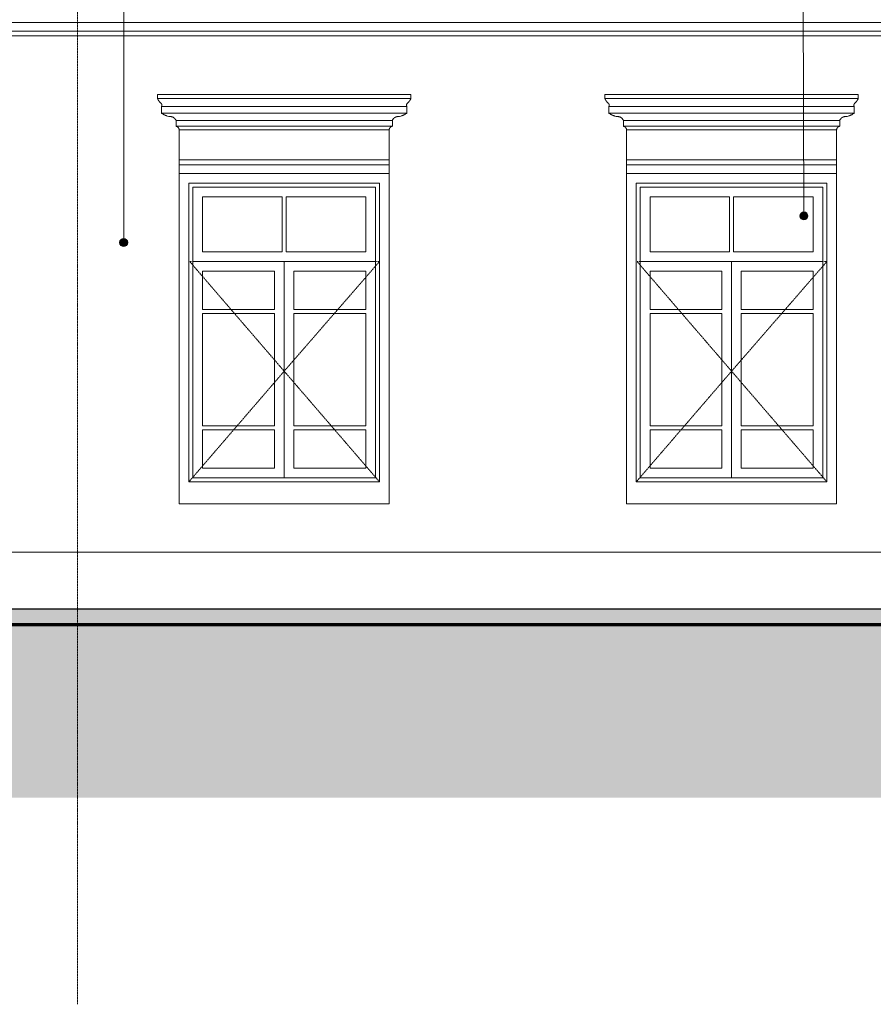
# Model space of a CAD drawing. Header units: millimetres. Extents: x -32191 to 39105, y -1740 to 9180.
# Tile 17 of 30: x 19355 to 24640, y -1520 to 4578. Entities that reach past the tile are written whole.
import ezdxf

# ---------------------------------------------------------------- set-up
doc = ezdxf.new("R2010")
doc.units = ezdxf.units.MM
doc.linetypes.add('_Tracejado pequeno', pattern=[2.25, 1.5, -0.75])
doc.linetypes.add('_Traço - ponto', pattern=[16, 12, -2, 0, -2])
for name, color, linetype, lineweight in [('A-FLOR', 192, 'Continuous', 25), ('A-FLOR-PATT', 8, 'Continuous', 70), ('A-GENM', 13, 'Continuous', 18), ('A-GLAZ', 151, 'Continuous', 18), ('A-GLAZ-HDLN', 1, '_Tracejado pequeno', 18), ('G-ANNO-TEXT', 231, 'Continuous', 9), ('S-GRID', 1, 'Continuous', 9)]:
    doc.layers.add(name, color=color, linetype=linetype, lineweight=lineweight)

# ---------------------------------------------------------------- blocks, each defined once
blk = doc.blocks.new('Window_CV - Window_CV - 2 divisões-4329175-ELEVAÇÃO 2 - MANTER _ CONSTRUIR')
at = {"layer": 'A-GLAZ'}
for p, q in [((-15498.4, 3630), (-16798.4, 3630)), ((-16798.4, 3630), (-16798.4, 1584)), ((-15498.4, 1584), (-15498.4, 3630)), ((-16738.4, 1720), (-16738.4, 3570)), ((-16738.4, 3570), (-15558.4, 3570)), ((-16713.4, 3545), (-16713.4, 1745)), ((-16713.4, 3545), (-15583.4, 3545)), ((-15583.4, 1745), (-15583.4, 3545)), ((-15558.4, 3570), (-15558.4, 1720)), ((-16653.4, 3485), (-16653.4, 3144)), ((-16160.9, 3485), (-16653.4, 3485)), ((-16160.9, 3144), (-16160.9, 3485)), ((-16135.9, 3485), (-16135.9, 3144)), ((-15643.4, 3485), (-16135.9, 3485)), ((-15643.4, 3144), (-15643.4, 3485)), ((-16160.9, 3144), (-16653.4, 3144)), ((-15643.4, 3144), (-16135.9, 3144)), ((-16713.4, 3084), (-15583.4, 3084)), ((-16148.4, 3084), (-16713.4, 3084)), ((-16148.4, 3084), (-16148.4, 1745)), ((-16148.4, 1745), (-16148.4, 3084)), ((-15583.4, 3084), (-16148.4, 3084)), ((-16653.4, 2786.5), (-16653.4, 3024)), ((-16653.4, 3024), (-16208.4, 3024)), ((-16208.4, 3024), (-16208.4, 2786.5)), ((-16088.4, 2786.5), (-16088.4, 3024)), ((-16088.4, 3024), (-15643.4, 3024)), ((-15643.4, 3024), (-15643.4, 2786.5)), ((-16208.4, 2786.5), (-16653.4, 2786.5)), ((-16653.4, 2761.5), (-16208.4, 2761.5)), ((-16653.4, 2067.5), (-16653.4, 2761.5)), ((-16208.4, 2761.5), (-16208.4, 2067.5)), ((-15643.4, 2786.5), (-16088.4, 2786.5)), ((-16088.4, 2067.5), (-16088.4, 2761.5)), ((-16088.4, 2761.5), (-15643.4, 2761.5)), ((-15643.4, 2761.5), (-15643.4, 2067.5)), ((-16208.4, 2067.5), (-16653.4, 2067.5)), ((-16653.4, 2042.5), (-16653.4, 1805)), ((-16653.4, 2042.5), (-16208.4, 2042.5)), ((-16208.4, 1805), (-16208.4, 2042.5)), ((-15643.4, 2067.5), (-16088.4, 2067.5)), ((-16088.4, 2042.5), (-15643.4, 2042.5)), ((-16088.4, 2042.5), (-16088.4, 1805)), ((-15643.4, 1805), (-15643.4, 2042.5)), ((-16653.4, 1805), (-16208.4, 1805)), ((-16088.4, 1805), (-15643.4, 1805)), ((-15558.4, 1720), (-16738.4, 1720)), ((-16713.4, 1745), (-15583.4, 1745)), ((-16798.4, 1584), (-15498.4, 1584))]:
    blk.add_line(p, q, dxfattribs=at)
at = {"layer": 'A-GLAZ-HDLN'}
for p, q in [((-15558.4, 3084), (-16733.2, 3084)), ((-16148.4, 2405), (-16733.2, 3084)), ((-15558.4, 3084), (-16148.4, 2405)), ((-16738.4, 1720), (-16148.4, 2405)), ((-16148.4, 2405), (-15558.4, 1720))]:
    blk.add_line(p, q, dxfattribs=at)
blk = doc.blocks.new('ornamento esquadrias - ornamento esquadrias-4133635-ELEVAÇÃO 2 - MANTER _ CONSTRUIR')
at = {"layer": 'A-GENM'}
for p, q in [((-4528.8, 4114.9), (-6098.2, 4114.9)), ((-6098.2, 4114.9), (-6098.2, 4089.9)), ((-4528.8, 4089.9), (-6098.2, 4089.9)), ((-6098.2, 4089.9), (-4528.8, 4089.9)), ((-4528.8, 4089.9), (-4528.8, 4114.9)), ((-6073.2, 4039.9), (-4553.8, 4039.9)), ((-4553.8, 4039.9), (-6073.2, 4039.9)), ((-6073.2, 4039.9), (-6073.2, 3999.9)), ((-4553.8, 3999.9), (-4553.8, 4039.9)), ((-4553.8, 3999.9), (-6073.2, 3999.9)), ((-6073.2, 3999.9), (-4553.8, 3999.9)), ((-5983.2, 3953.3), (-4643.8, 3953.3)), ((-4643.8, 3953.3), (-5983.2, 3953.3)), ((-5983.2, 3953.3), (-5983.2, 3918.3)), ((-4643.8, 3918.3), (-5983.2, 3918.3)), ((-5983.2, 3918.3), (-4643.8, 3918.3)), ((-4643.8, 3918.3), (-4643.8, 3953.3)), ((-4663.5, 3894.9), (-5963.5, 3894.9)), ((-5963.5, 3894.9), (-5963.5, 3709.1)), ((-5963.5, 3894.9), (-4663.5, 3894.9)), ((-4663.5, 3709.1), (-4663.5, 3894.9)), ((-4663.5, 3709.1), (-5963.5, 3709.1)), ((-5963.5, 3709.1), (-4663.5, 3709.1)), ((-5963.5, 3679.1), (-5963.5, 3709.1)), ((-5963.5, 3679.1), (-4663.5, 3679.1)), ((-5963.5, 3626.1), (-5963.5, 3679.1)), ((-5963.5, 3679.1), (-4663.5, 3679.1)), ((-4663.5, 3709.1), (-4663.5, 3679.1)), ((-4663.5, 3679.1), (-4663.5, 3626.1))]:
    blk.add_line(p, q, dxfattribs=at)
for points, knots in [([(-6079.6, 4063.3), (-6081.1, 4064.9), (-6083.4, 4067.3), (-6086.2, 4070.6), (-6087.9, 4072.7), (-6089.1, 4074.4), (-6090.3, 4076.1), (-6091.5, 4077.8), (-6092.5, 4079.4), (-6093.5, 4081), (-6094.5, 4082.7), (-6095.4, 4084.4), (-6096.4, 4086.3), (-6097.2, 4087.8), (-6097.7, 4088.9), (-6098.1, 4089.7), (-6098.2, 4089.9), (-6098.2, 4089.9)], [0, 0, 0, 0, 0.142857, 0.214286, 0.285714, 0.321429, 0.357143, 0.428571, 0.464286, 0.5, 0.571429, 0.625, 0.678571, 0.785714, 0.839286, 0.892857, 1, 1, 1, 1]), ([(-4528.8, 4089.9), (-4528.8, 4089.9), (-4529, 4089.5), (-4529.7, 4088.1), (-4530.4, 4086.6), (-4531.3, 4084.9), (-4532.4, 4082.8), (-4533.5, 4081), (-4534.5, 4079.4), (-4535.8, 4077.4), (-4537.2, 4075.4), (-4538.6, 4073.5), (-4539.5, 4072.2), (-4540.8, 4070.6), (-4542.4, 4068.7), (-4544.5, 4066.3), (-4546.2, 4064.5), (-4547.4, 4063.3)], [0, 0, 0, 0, 0.142857, 0.214286, 0.285714, 0.357143, 0.428571, 0.5, 0.535714, 0.571429, 0.678571, 0.705357, 0.732143, 0.785714, 0.839286, 0.892857, 1, 1, 1, 1]), ([(-6073.2, 4039.9), (-6073.2, 4039.9), (-6073, 4040.3), (-6072.2, 4041.8), (-6071.4, 4044.3), (-6070.9, 4047.6), (-6071.1, 4051), (-6071.7, 4053.6), (-6072.3, 4055), (-6072.9, 4056.5), (-6073.8, 4057.9), (-6074.8, 4059.2), (-6076.4, 4061.1), (-6078.1, 4062.5), (-6079.6, 4063.3)], [0, 0, 0, 0, 0.125, 0.25, 0.375, 0.5, 0.625, 0.6875, 0.71875, 0.75, 0.8125, 0.84375, 0.875, 1, 1, 1, 1]), ([(-4547.4, 4063.3), (-4548.2, 4062.9), (-4549.6, 4061.9), (-4551.4, 4060.2), (-4552.7, 4058.6), (-4553.6, 4057.2), (-4554.4, 4055.8), (-4555.2, 4053.9), (-4555.9, 4051), (-4556.2, 4046.2), (-4555, 4042.3), (-4554, 4040.3), (-4553.8, 4039.9), (-4553.8, 4039.9)], [0, 0, 0, 0, 0.0625, 0.125, 0.1875, 0.21875, 0.25, 0.3125, 0.375, 0.5, 0.75, 0.875, 1, 1, 1, 1]), ([(-6073.2, 3999.9), (-6071.5, 3998.6), (-6068, 3996.1), (-6063.3, 3993), (-6059.2, 3990.6), (-6055, 3988.4), (-6050.6, 3986.3), (-6046.1, 3984.4), (-6041.5, 3982.7), (-6033.2, 3980), (-6025.9, 3978.5), (-6020.9, 3977.7)], [-1, -1, -1, -1, -0.875, -0.75, -0.6875, -0.625, -0.5, -0.4375, -0.375, -0.25, 0, 0, 0, 0]), ([(-6020.9, 3977.7), (-6018.2, 3977.9), (-6014.1, 3977.8), (-6008.9, 3976.7), (-6005.7, 3975.6), (-6003.2, 3974.6), (-6001.4, 3973.8), (-5999.6, 3972.8), (-5997.9, 3971.8), (-5996.3, 3970.6), (-5994.7, 3969.4), (-5993.2, 3968.1), (-5991.8, 3966.8), (-5990.4, 3965.3), (-5988.7, 3963.3), (-5985.9, 3959.4), (-5984.1, 3955.8), (-5983.2, 3953.3)], [-1, -1, -1, -1, -0.833333, -0.75, -0.666667, -0.625, -0.583333, -0.541667, -0.5, -0.458333, -0.416667, -0.375, -0.333333, -0.291667, -0.25, -0.166667, 0, 0, 0, 0]), ([(-4643.8, 3953.3), (-4642.9, 3955.8), (-4641.1, 3959.4), (-4637.9, 3963.8), (-4635.7, 3966.3), (-4633.8, 3968.1), (-4632.3, 3969.4), (-4630.7, 3970.7), (-4629, 3971.8), (-4627.3, 3972.8), (-4625.6, 3973.8), (-4623.8, 3974.6), (-4621.9, 3975.4), (-4620, 3976.1), (-4617.5, 3976.8), (-4612.9, 3977.8), (-4608.8, 3977.9), (-4606.1, 3977.7)], [-1, -1, -1, -1, -0.833333, -0.75, -0.666667, -0.625, -0.583333, -0.541667, -0.5, -0.458333, -0.416667, -0.375, -0.333333, -0.291667, -0.25, -0.166667, 0, 0, 0, 0]), ([(-4606.1, 3977.7), (-4601.1, 3978.5), (-4593.8, 3980), (-4585.5, 3982.7), (-4580.9, 3984.4), (-4577.5, 3985.8), (-4574.2, 3987.3), (-4570.9, 3988.9), (-4567.8, 3990.6), (-4563.7, 3993), (-4559, 3996.1), (-4555.5, 3998.6), (-4553.8, 3999.9)], [-1, -1, -1, -1, -0.75, -0.625, -0.5625, -0.5, -0.4375, -0.375, -0.3125, -0.25, -0.125, 0, 0, 0, 0]), ([(-5983.2, 3918.3), (-5982.3, 3918.1), (-5980.9, 3917.7), (-5979.2, 3917), (-5978, 3916.5), (-5976.8, 3915.9), (-5975.6, 3915.2), (-5974.5, 3914.5), (-5973.6, 3913.8), (-5972.9, 3913.3), (-5972.2, 3912.7), (-5971.4, 3912), (-5970.5, 3911), (-5969.6, 3910.1), (-5968.7, 3909), (-5967.9, 3907.9), (-5967.2, 3906.8), (-5966.5, 3905.6), (-5965.9, 3904.4), (-5965.1, 3902.7), (-5964.1, 3899.6), (-5963.6, 3896.8), (-5963.5, 3894.9)], [-1, -1, -1, -1, -0.916667, -0.875, -0.833333, -0.791667, -0.75, -0.708333, -0.666667, -0.645833, -0.625, -0.583333, -0.541667, -0.5, -0.458333, -0.416667, -0.375, -0.333333, -0.291667, -0.25, -0.166667, 0, 0, 0, 0]), ([(-4663.5, 3894.9), (-4663.4, 3896.8), (-4662.9, 3899.6), (-4661.7, 3903.2), (-4660.7, 3905.2), (-4659.8, 3906.8), (-4659.1, 3907.9), (-4658.3, 3909), (-4657.4, 3910.1), (-4656.5, 3911), (-4655.6, 3912), (-4654.6, 3912.9), (-4653.6, 3913.7), (-4652.5, 3914.5), (-4651.4, 3915.2), (-4650.2, 3915.9), (-4649, 3916.5), (-4647.8, 3917), (-4646, 3917.7), (-4644.7, 3918.1), (-4643.8, 3918.3)], [-1, -1, -1, -1, -0.833333, -0.75, -0.666667, -0.625, -0.583333, -0.541667, -0.5, -0.458333, -0.416667, -0.375, -0.333333, -0.291667, -0.25, -0.208333, -0.166667, -0.125, -0.083333, 0, 0, 0, 0])]:
    blk.add_open_spline(points, degree=3, knots=knots, dxfattribs=at)
blk = doc.blocks.new('Embasamento - Embasamento-4325691-ELEVAÇÃO 2 - MANTER _ CONSTRUIR')
at = {"layer": 'A-GENM'}
blk.add_line((-12778.5, 1280), (-3772.6, 1280), dxfattribs=at)
blk = doc.blocks.new('ORNAMENTO 2 - ORNAMENTO 2-4325827-ELEVAÇÃO 2 - MANTER _ CONSTRUIR')
at = {"layer": 'A-GENM'}
for p, q in [((-3721.6, 4561.3), (-17784.9, 4561.3)), ((-3721.6, 4507.7), (-17784.9, 4507.7)), ((-3721.6, 4477.7), (-17784.9, 4477.7))]:
    blk.add_line(p, q, dxfattribs=at)

msp = doc.modelspace()

# ---------------------------------------------------------------- hatches: boundary and pattern name
at = {"layer": 'A-FLOR'}
msp.add_hatch(color=191, dxfattribs=at).paths.add_polyline_path([(27996.3, 830), (34223.8, 830), (34223.8, 930), (13387.8, 930), (13387.8, 830), (27234.8, 830)], flags=0)
at = {"layer": 'A-FLOR-PATT', "lineweight": 18}
h = msp.add_hatch(dxfattribs=at)
h.set_pattern_fill('FP_2', color=256, style=0, pattern_type=2)
h.set_pattern_definition([(0, (14057.05, 0), (317.5, 317.5), [317.5, -317.5]), (0, (14057.05, 119.06), (317.5, 317.5), [317.5, -317.5]), (0, (14057.05, 238.12), (317.5, 317.5), [317.5, -317.5]), (90, (14096.74, 277.8), (-317.5, 317.5), [317.5, -317.5]), (90, (14215.8, 277.8), (-317.5, 317.5), [317.5, -317.5]), (90, (14334.86, 277.8), (-317.5, 317.5), [317.5, -317.5])])
h.paths.add_polyline_path([(25711.8, -240.4), (34849.6, -240.4), (34849.6, 830), (10482.2, 830), (10482.2, -240.4), (22665.9, -240.4)], flags=0)
at = {"layer": 'G-ANNO-TEXT'}
h = msp.add_hatch(color=7, dxfattribs=at)
edge = h.paths.add_edge_path(flags=0)
edge.add_arc((24210.8, 3362.7), 25, 0, 360)
h = msp.add_hatch(color=7, dxfattribs=at)
edge = h.paths.add_edge_path(flags=0)
edge.add_arc((19999, 3197.9), 25, 0, 360)

# ---------------------------------------------------------------- linework, layer by layer
at = {"layer": 'A-FLOR', "color": 5}
msp.add_line((11755.6, 930), (34223.8, 930), dxfattribs=at)
at = {"layer": 'A-FLOR', "lineweight": 70}
msp.add_line((34849.6, 830), (10482.2, 830), dxfattribs=at)
at = {"layer": 'G-ANNO-TEXT', "color": 7}
for p, q in [((19999, 3197.9), (19999, 9127.9)), ((24210.8, 3362.7), (24191.2, 9127.9))]:
    msp.add_line(p, q, dxfattribs=at)
for centre in [(24210.8, 3362.7), (19999, 3197.9)]:
    msp.add_circle(centre, 25, dxfattribs=at)
at = {"layer": 'S-GRID', "linetype": '_Traço - ponto'}
msp.add_line((19712.7, -1519.9), (19712.7, 8321.9), dxfattribs=at)

# ---------------------------------------------------------------- block references
at = {"layer": 'A-GENM'}
for name, p in [('ORNAMENTO 2 - ORNAMENTO 2-4325827-ELEVAÇÃO 2 - MANTER _ CONSTRUIR', (31841.2, 0)), ('ornamento esquadrias - ornamento esquadrias-4133635-ELEVAÇÃO 2 - MANTER _ CONSTRUIR', (26306.2, 0)), ('ornamento esquadrias - ornamento esquadrias-4133635-ELEVAÇÃO 2 - MANTER _ CONSTRUIR', (29076.3, 0)), ('Embasamento - Embasamento-4325691-ELEVAÇÃO 2 - MANTER _ CONSTRUIR', (31841.2, 0))]:
    msp.add_blockref(name, p, dxfattribs=at)
at = {"layer": 'A-GLAZ'}
for p in [(37141.1, -3.9), (39911.2, -3.9)]:
    msp.add_blockref('Window_CV - Window_CV - 2 divisões-4329175-ELEVAÇÃO 2 - MANTER _ CONSTRUIR', p, dxfattribs=at)

doc.saveas('drawing.dxf')
